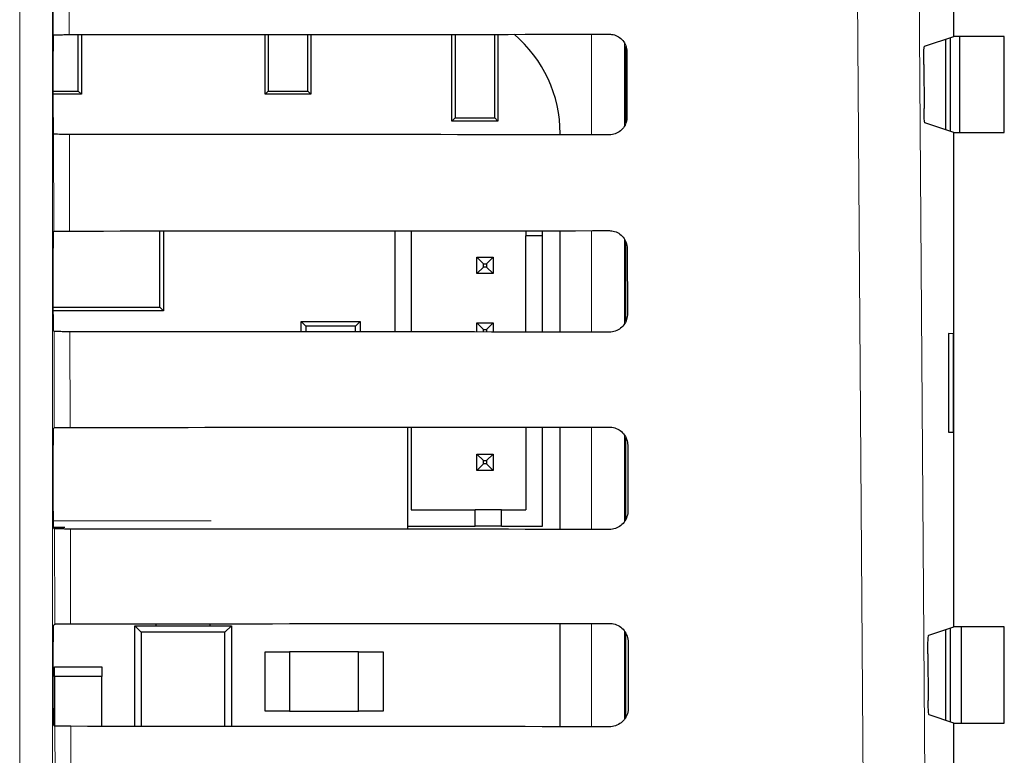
# Model space of a CAD drawing. Header units: millimetres. Extents: x 5 to 418, y 2 to 292.
# Tile 26 of 38: x 152 to 167, y 199 to 211. Entities that reach past the tile are written whole.
import ezdxf

# ---------------------------------------------------------------- set-up
doc = ezdxf.new("R2010")
doc.units = ezdxf.units.MM

msp = doc.modelspace()

# ---------------------------------------------------------------- linework, layer by layer
at = {"color": 7, "linetype": 'Continuous', "lineweight": 18}
for p, q in [((152.3367, 179.1676), (152.3367, 221.0018)), ((152.8366, 221.0018), (152.8366, 179.1676)), ((152.8496, 210.3058), (152.84, 214.4026)), ((153.0818, 214.4358), (153.0915, 210.3102)), ((161.0561, 208.7841), (161.0561, 210.3159)), ((161.5561, 210.1811), (161.5561, 208.9158)), ((152.8566, 207.3129), (152.8532, 208.7941)), ((153.095, 208.7898), (153.0984, 207.3172)), ((161.0561, 205.777), (161.0561, 207.3229)), ((161.5561, 207.1931), (161.5561, 205.9041)), ((152.8636, 204.3199), (152.8602, 205.7871)), ((153.102, 205.7828), (153.1054, 204.3242)), ((161.0561, 202.77), (161.0561, 204.3299)), ((161.5561, 204.2053), (161.5561, 202.8925)), ((152.8463, 202.9001), (155.2537, 202.9001)), ((152.8706, 201.3269), (152.8672, 202.7801)), ((153.1091, 202.7757), (153.1124, 201.3312)), ((161.0561, 199.763), (161.0561, 201.3369)), ((161.5561, 201.2177), (161.5561, 199.881)), ((152.8776, 198.3339), (152.8743, 199.773)), ((153.1161, 199.7687), (153.1194, 198.3382))]:
    msp.add_line(p, q, dxfattribs=at)
at = {"color": 7, "linetype": 'Continuous', "lineweight": 25}
for p, q in [((166.578, 210.2843), (166.578, 211.8192)), ((152.8496, 210.3058), (152.8499, 210.3061)), ((153.2295, 209.4503), (153.2295, 210.3103)), ((153.278, 210.3103), (153.278, 209.4018)), ((156.078, 209.4018), (156.078, 210.3121)), ((156.1265, 210.3121), (156.1265, 209.4503)), ((156.7295, 209.4503), (156.7295, 210.3126)), ((156.778, 210.3126), (156.778, 209.4018)), ((158.928, 208.9918), (158.928, 210.3142)), ((158.9765, 210.3142), (158.9765, 209.0403)), ((159.5795, 209.0403), (159.5795, 210.3147)), ((159.628, 210.3147), (159.628, 208.9918)), ((166.1332, 210.1362), (166.578, 210.2843)), ((166.453, 210.2427), (166.453, 208.8609)), ((166.528, 208.8359), (166.528, 210.2677)), ((167.3496, 210.2843), (166.578, 210.2843)), ((166.6714, 208.8192), (166.6714, 210.2843)), ((167.3496, 208.8192), (167.3496, 210.2843)), ((152.8455, 209.0475), (152.8455, 210.0561)), ((161.578, 208.9671), (161.578, 210.128)), ((161.5933, 210.0518), (161.5956, 209.0518)), ((166.1204, 209.853), (166.1251, 209.1827)), ((152.8455, 209.4503), (153.2295, 209.4503)), ((153.2295, 209.4503), (153.278, 209.4018)), ((156.078, 209.4018), (156.1265, 209.4503)), ((156.1265, 209.4503), (156.7295, 209.4503)), ((156.7295, 209.4503), (156.778, 209.4018)), ((153.278, 209.4018), (152.8455, 209.4018)), ((156.778, 209.4018), (156.078, 209.4018)), ((158.928, 208.9918), (158.9765, 209.0403)), ((159.628, 208.9918), (158.928, 208.9918)), ((158.9765, 209.0403), (159.5795, 209.0403)), ((159.5795, 209.0403), (159.628, 208.9918)), ((166.578, 208.8192), (166.138, 208.9658)), ((152.8532, 208.7941), (152.8498, 208.7975)), ((160.5771, 208.7845), (160.5771, 208.8018)), ((166.578, 201.2843), (166.578, 208.8192)), ((166.578, 208.8192), (167.3496, 208.8192)), ((152.8498, 207.3061), (152.8566, 207.3129)), ((154.4751, 206.1547), (154.4751, 207.3181)), ((154.528, 207.3181), (154.528, 206.1018)), ((158.0565, 207.3205), (158.0565, 205.7795)), ((158.3065, 207.3207), (158.3065, 205.7793)), ((160.0565, 207.3221), (160.0565, 207.2429)), ((160.3065, 207.2429), (160.0565, 207.2429)), ((160.0565, 205.7779), (160.0565, 207.2429)), ((160.3065, 207.2429), (160.3065, 207.3223)), ((160.3065, 205.7777), (160.3065, 207.2429)), ((160.5771, 205.7774), (160.5771, 207.3225)), ((152.8455, 206.0475), (152.8455, 207.0561)), ((161.578, 205.9442), (161.578, 207.155)), ((161.6003, 207.0518), (161.6026, 206.0518)), ((159.3065, 206.6679), (159.3065, 206.9179)), ((159.3065, 206.9179), (159.4065, 206.8179)), ((159.3065, 206.9179), (159.5565, 206.9179)), ((159.5565, 206.9179), (159.4565, 206.8179)), ((159.5565, 206.9179), (159.5565, 206.6679)), ((159.3065, 206.6679), (159.4065, 206.7679)), ((159.4065, 206.7679), (159.4065, 206.8179)), ((159.4065, 206.8179), (159.4565, 206.8179)), ((159.4565, 206.7679), (159.4065, 206.7679)), ((159.4565, 206.8179), (159.4565, 206.7679)), ((159.5565, 206.6679), (159.4565, 206.7679)), ((159.5565, 206.6679), (159.3065, 206.6679)), ((152.8455, 206.1547), (154.4751, 206.1547)), ((154.528, 206.1018), (154.4751, 206.1547)), ((154.528, 206.1018), (152.8455, 206.1018)), ((156.6986, 205.8688), (156.628, 205.9393)), ((156.628, 205.9393), (157.528, 205.9393)), ((156.628, 205.7805), (156.628, 205.9393)), ((157.4575, 205.8688), (156.6986, 205.8688)), ((156.6986, 205.8688), (156.6986, 205.7804)), ((157.528, 205.9393), (157.4575, 205.8688)), ((157.4575, 205.7799), (157.4575, 205.8688)), ((157.528, 205.9393), (157.528, 205.7798)), ((159.3065, 205.7785), (159.3065, 205.9179)), ((159.3065, 205.9179), (159.4065, 205.8179)), ((159.3065, 205.9179), (159.5565, 205.9179)), ((159.5565, 205.9179), (159.4565, 205.8179)), ((159.5565, 205.9179), (159.5565, 205.7783)), ((152.8602, 205.7871), (152.8498, 205.7975)), ((159.4065, 205.7784), (159.4065, 205.8179)), ((159.4065, 205.8179), (159.4565, 205.8179)), ((159.4565, 205.8179), (159.4565, 205.7784)), ((166.5754, 205.7518), (166.4994, 205.7532)), ((166.4994, 205.7532), (166.4994, 204.2504)), ((166.5754, 204.2517), (166.5754, 205.7518)), ((158.2558, 202.7723), (158.2558, 204.3277)), ((158.3065, 204.3277), (158.3065, 203.0679)), ((160.0565, 204.3291), (160.0565, 203.0679)), ((160.3065, 202.8179), (160.3065, 204.3293)), ((160.5771, 202.7704), (160.5771, 204.3295)), ((152.8498, 204.3061), (152.8636, 204.3199)), ((166.4994, 204.2504), (166.5754, 204.2517)), ((152.8455, 203.0475), (152.8455, 204.0561)), ((161.578, 202.9221), (161.578, 204.1728)), ((161.6073, 204.0518), (161.6096, 203.0518)), ((159.3065, 203.9179), (159.4065, 203.8179)), ((159.3065, 203.6679), (159.3065, 203.9179)), ((159.3065, 203.9179), (159.5565, 203.9179)), ((159.5565, 203.9179), (159.4565, 203.8179)), ((159.5565, 203.9179), (159.5565, 203.6679)), ((159.3065, 203.6679), (159.4065, 203.7679)), ((159.4065, 203.7679), (159.4065, 203.8179)), ((159.4065, 203.8179), (159.4565, 203.8179)), ((159.4565, 203.7679), (159.4065, 203.7679)), ((159.4565, 203.8179), (159.4565, 203.7679)), ((159.5565, 203.6679), (159.4565, 203.7679)), ((159.5565, 203.6679), (159.3065, 203.6679)), ((158.3065, 203.0679), (159.2815, 203.0679)), ((159.2815, 202.8179), (159.2815, 203.0679)), ((159.6815, 203.0679), (159.2815, 203.0679)), ((159.6815, 203.0679), (160.0565, 203.0679)), ((159.6815, 202.8179), (159.6815, 203.0679)), ((153.0247, 202.8001), (152.8492, 202.8001)), ((152.8672, 202.7801), (152.8498, 202.7975)), ((158.2558, 202.8179), (159.2815, 202.8179)), ((159.6815, 202.8179), (159.2815, 202.8179)), ((159.6815, 202.8179), (160.3065, 202.8179)), ((152.8498, 201.3061), (152.8706, 201.3269)), ((154.4155, 201.3018), (154.4155, 201.332)), ((155.2405, 201.3018), (155.2405, 201.3325)), ((160.5771, 199.7634), (160.5771, 201.3365)), ((154.0905, 201.3018), (154.1893, 201.203)), ((154.0905, 199.7681), (154.0905, 201.3018)), ((154.0905, 201.3018), (155.5655, 201.3018)), ((154.1893, 201.203), (154.1893, 199.768)), ((155.4668, 201.203), (154.1893, 201.203)), ((155.4668, 201.203), (155.5655, 201.3018)), ((155.4668, 199.7672), (155.4668, 201.203)), ((155.5655, 201.3018), (155.5655, 199.7672)), ((161.578, 199.9095), (161.578, 201.1849)), ((166.1965, 201.1573), (166.578, 201.2843)), ((166.453, 201.2427), (166.453, 199.8609)), ((166.528, 199.8359), (166.528, 201.2677)), ((167.3496, 201.2843), (166.578, 201.2843)), ((166.6913, 201.2843), (166.6913, 199.8192)), ((167.3496, 199.8192), (167.3496, 201.2843)), ((152.8455, 200.0475), (152.8455, 201.0561)), ((161.6143, 201.0518), (161.6167, 200.0518)), ((156.078, 200.9018), (156.453, 200.9018)), ((156.078, 200.0018), (156.078, 200.9018)), ((156.453, 200.9018), (156.453, 200.0018)), ((157.503, 200.9018), (156.453, 200.9018)), ((157.503, 200.9018), (157.878, 200.9018)), ((157.503, 200.0018), (157.503, 200.9018)), ((157.878, 200.9018), (157.878, 200.0018)), ((166.1837, 200.8741), (166.1887, 200.1615)), ((152.8655, 200.5268), (152.8655, 200.6768)), ((152.8655, 200.6768), (153.5905, 200.6768)), ((153.5905, 200.6768), (153.5905, 200.5268)), ((152.8655, 200.5268), (152.8655, 199.7817)), ((153.5905, 200.5268), (152.8655, 200.5268)), ((153.5905, 199.7684), (153.5905, 200.5268)), ((156.453, 200.0018), (156.078, 200.0018)), ((156.453, 200.0018), (157.503, 200.0018)), ((157.878, 200.0018), (157.503, 200.0018)), ((166.578, 199.8192), (166.2015, 199.9446)), ((152.8743, 199.773), (152.8498, 199.7975)), ((166.578, 198.2843), (166.578, 199.8192)), ((166.578, 199.8192), (167.3496, 199.8192))]:
    msp.add_line(p, q, dxfattribs=at)
at = {"color": 7, "linetype": 'Continuous', "lineweight": 18, "flags": 128}
for points in [[(166.0283, 214.5684), (166.1529, 196.8713), (166.2775, 179.1868)], [(165.3364, 179.0542), (165.3224, 181.0363), (165.2663, 188.9648), (165.0861, 214.4358)]]:
    msp.add_lwpolyline(points, dxfattribs=at)
at = {"color": 7, "linetype": 'Continuous', "lineweight": 25}
msp.add_arc((158.5946, 208.8018), 1.9825, 0, 49.75074, dxfattribs=at)
for centre, major_axis, start_param, end_param in [((152.8499, 210.0561), (0, 0.25), 0.0529039, 1.5707963), ((136.578, 219.0436), (500.6063, 0), 4.7453818, 4.7618492), ((152.8499, 209.0475), (0, 0.25), 1.5707963, 3.1241394), ((136.578, 200.1007), (498.0717, 0), 1.5210842, 1.5376284), ((152.8499, 207.0561), (0, 0.25), 0.0174533, 1.5707963), ((136.578, 216.0436), (500.2049, 0), 4.7454223, 4.7618889), ((152.8499, 206.0475), (0, 0.25), 1.5707963, 3.1241394), ((136.578, 197.1007), (497.6703, 0), 1.5210441, 1.5375875), ((136.578, 213.0436), (499.8035, 0), 4.7454628, 4.7619287), ((152.8499, 204.0561), (0, 0.25), 0.0174533, 1.5707963), ((152.8499, 203.0475), (0, 0.25), 1.5707963, 3.1241394), ((136.578, 194.1006), (497.2689, 0), 1.5210039, 1.5375466), ((136.578, 210.0436), (499.4021, 0), 4.7455034, 4.7619686), ((152.8499, 201.0561), (0, 0.25), 0.0174533, 1.5707963), ((152.8499, 200.0475), (0, 0.25), 1.5707963, 3.1241394), ((136.578, 191.1006), (496.8675, 0), 1.5209636, 1.5375056)]:
    msp.add_ellipse(centre, major_axis=major_axis, ratio=0.0174551, start_param=start_param, end_param=end_param, dxfattribs=at)
for points, knots in [([(152.8499, 210.3061), (152.8535, 210.3065), (152.8611, 210.3075), (152.9043, 210.3087), (152.9694, 210.3097), (153.0361, 210.3102), (153.0778, 210.3102), (153.0915, 210.3102)], [0, 0, 0, 0, 0.20525885, 0.43418112, 0.6624014, 0.88916262, 1, 1, 1, 1]), ([(161.328, 210.3162), (161.3393, 210.3157), (161.3801, 210.3142), (161.4487, 210.2926), (161.5216, 210.2398), (161.573, 210.1652), (161.5918, 210.0983), (161.593, 210.0601), (161.5933, 210.0518)], [0, 0, 0, 0, 0.0812528, 0.2934296, 0.5069011, 0.7224904, 0.9396889, 1, 1, 1, 1]), ([(166.1204, 209.853), (166.1204, 209.8811), (166.1203, 209.9372), (166.122, 210.0169), (166.1248, 210.0811), (166.1287, 210.1261), (166.1317, 210.1328), (166.1332, 210.1362)], [0, 0, 0, 0, 0.19838396, 0.3967568, 0.5954998, 0.79531074, 1, 1, 1, 1]), ([(166.138, 208.9658), (166.1365, 208.9691), (166.1335, 208.9757), (166.1296, 209.0205), (166.1267, 209.0854), (166.1254, 209.1443), (166.1252, 209.1773), (166.1251, 209.1827)], [0, 0, 0, 0, 0.239263, 0.4785504, 0.7171327, 0.9542801, 1, 1, 1, 1]), ([(161.5956, 209.0518), (161.5951, 209.0399), (161.5935, 208.9978), (161.5709, 208.9275), (161.5162, 208.8538), (161.4402, 208.803), (161.3735, 208.785), (161.336, 208.784), (161.328, 208.7838)], [0, 0, 0, 0, 0.08570512, 0.3026079, 0.518156, 0.73157295, 0.94343865, 1, 1, 1, 1]), ([(153.095, 208.7898), (153.0672, 208.7898), (153.0117, 208.79), (152.9387, 208.7908), (152.8841, 208.7919), (152.8573, 208.7931), (152.8542, 208.7939), (152.8532, 208.7941)], [0, 0, 0, 0, 0.2187771, 0.43751, 0.6574786, 0.8798632, 1, 1, 1, 1]), ([(152.8566, 207.3129), (152.8599, 207.3134), (152.8665, 207.3144), (152.9113, 207.3157), (152.9764, 207.3167), (153.0431, 207.3172), (153.0848, 207.3172), (153.0984, 207.3172)], [0, 0, 0, 0, 0.2236181, 0.4472597, 0.6702154, 0.8917458, 1, 1, 1, 1]), ([(161.328, 207.3232), (161.3401, 207.3227), (161.3824, 207.321), (161.4532, 207.2983), (161.5278, 207.2437), (161.5801, 207.1668), (161.5989, 207.0985), (161.6, 207.0598), (161.6003, 207.0518)], [0, 0, 0, 0, 0.0847194, 0.2969209, 0.5104279, 0.7260526, 0.9432708, 1, 1, 1, 1]), ([(161.6026, 206.0518), (161.6021, 206.0391), (161.6004, 205.9955), (161.5766, 205.9229), (161.5201, 205.8476), (161.4418, 205.7958), (161.3738, 205.7779), (161.3357, 205.777), (161.328, 205.7768)], [0, 0, 0, 0, 0.0890994, 0.3059785, 0.521493, 0.7348782, 0.9467284, 1, 1, 1, 1]), ([(153.102, 205.7828), (153.0742, 205.7828), (153.0187, 205.7829), (152.9457, 205.7837), (152.8912, 205.7849), (152.8644, 205.7861), (152.8613, 205.7868), (152.8602, 205.7871)], [0, 0, 0, 0, 0.2187831, 0.4375218, 0.6574965, 0.8798873, 1, 1, 1, 1]), ([(161.328, 204.3302), (161.3409, 204.3296), (161.3848, 204.3278), (161.4578, 204.304), (161.5339, 204.2476), (161.5873, 204.1684), (161.606, 204.0988), (161.6071, 204.0595), (161.6073, 204.0518)], [0, 0, 0, 0, 0.088008, 0.3002334, 0.5137745, 0.729433, 0.9466698, 1, 1, 1, 1]), ([(152.8636, 204.3199), (152.8669, 204.3204), (152.8735, 204.3214), (152.9183, 204.3227), (152.9834, 204.3237), (153.0501, 204.3242), (153.0918, 204.3242), (153.1054, 204.3242)], [0, 0, 0, 0, 0.2236241, 0.4472715, 0.6702332, 0.8917694, 1, 1, 1, 1]), ([(161.6096, 203.0518), (161.6091, 203.0383), (161.6072, 202.9931), (161.5823, 202.9183), (161.5239, 202.8414), (161.4435, 202.7887), (161.374, 202.7709), (161.3354, 202.7699), (161.328, 202.7698)], [0, 0, 0, 0, 0.0923202, 0.3091766, 0.5246593, 0.7380145, 0.9498505, 1, 1, 1, 1]), ([(153.1091, 202.7757), (153.0813, 202.7758), (153.0257, 202.7759), (152.9527, 202.7767), (152.8982, 202.7778), (152.8714, 202.779), (152.8683, 202.7798), (152.8672, 202.7801)], [0, 0, 0, 0, 0.218789, 0.4375337, 0.6575145, 0.8799115, 1, 1, 1, 1]), ([(152.8706, 201.3269), (152.8739, 201.3274), (152.8805, 201.3284), (152.9253, 201.3297), (152.9904, 201.3307), (153.0571, 201.3311), (153.0988, 201.3312), (153.1124, 201.3312)], [0, 0, 0, 0, 0.22363, 0.4472834, 0.6702509, 0.891793, 1, 1, 1, 1]), ([(161.328, 201.3372), (161.3417, 201.3366), (161.3872, 201.3346), (161.4623, 201.3097), (161.5401, 201.2514), (161.5944, 201.17), (161.6131, 201.099), (161.6141, 201.0592), (161.6143, 201.0518)], [0, 0, 0, 0, 0.091132, 0.3033806, 0.5169544, 0.7326451, 0.9498996, 1, 1, 1, 1]), ([(166.1837, 200.8741), (166.1836, 200.9022), (166.1835, 200.9583), (166.1852, 201.0379), (166.1881, 201.1022), (166.192, 201.1472), (166.195, 201.1539), (166.1965, 201.1573)], [0, 0, 0, 0, 0.1983758, 0.3967405, 0.5954771, 0.7952868, 1, 1, 1, 1]), ([(166.2015, 199.9446), (166.2, 199.9479), (166.1971, 199.9545), (166.1932, 199.9993), (166.1902, 200.0643), (166.189, 200.1231), (166.1888, 200.1561), (166.1887, 200.1615)], [0, 0, 0, 0, 0.2392719, 0.4785682, 0.717156, 0.9543017, 1, 1, 1, 1]), ([(161.6167, 200.0518), (161.6161, 200.0375), (161.6141, 199.9907), (161.588, 199.9138), (161.5278, 199.8352), (161.4451, 199.7816), (161.3742, 199.7638), (161.3352, 199.7629), (161.328, 199.7627)], [0, 0, 0, 0, 0.0953804, 0.3122153, 0.5276676, 0.7409947, 0.9528176, 1, 1, 1, 1]), ([(153.1161, 199.7687), (153.0883, 199.7688), (153.0327, 199.7689), (152.9598, 199.7697), (152.9052, 199.7708), (152.8784, 199.772), (152.8753, 199.7728), (152.8743, 199.773)], [0, 0, 0, 0, 0.218795, 0.4375456, 0.6575325, 0.8799357, 1, 1, 1, 1])]:
    msp.add_open_spline(points, degree=3, knots=knots, dxfattribs=at)

doc.saveas('drawing.dxf')
